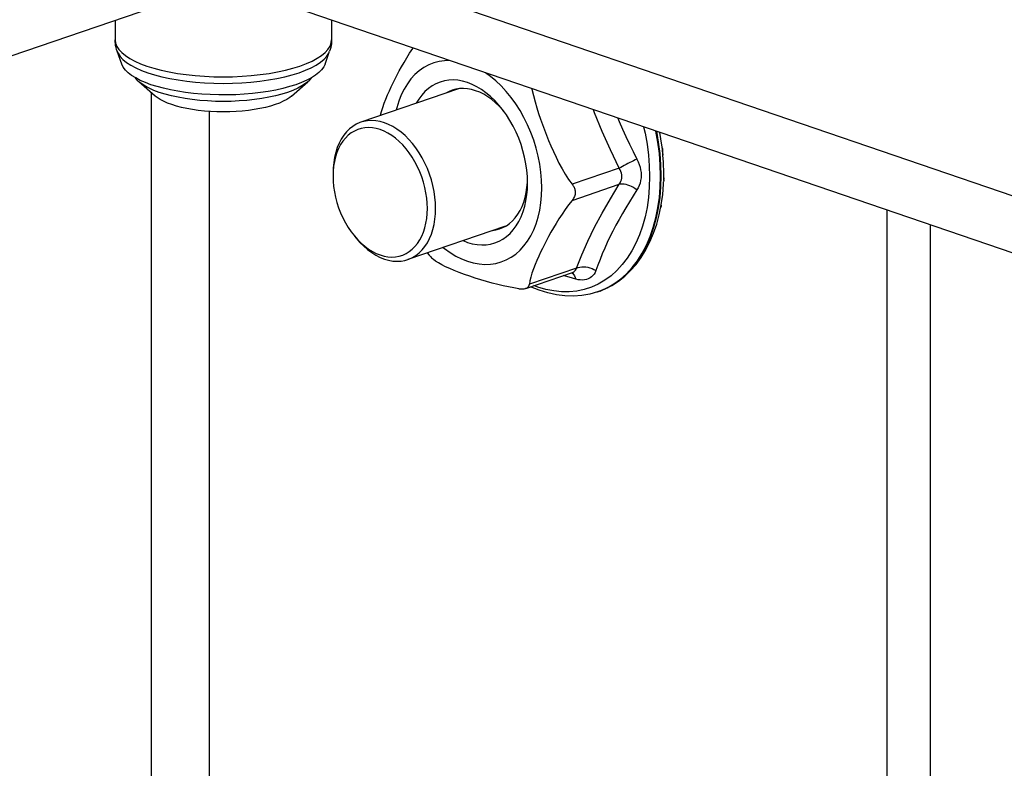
# Model space of a CAD drawing. Header units: inches. Extents: x 0 to 77.3, y 0 to 50.
# Tile 8 of 42: x 12.7 to 18.1, y 38.6 to 42.7. Entities that reach past the tile are written whole.
import ezdxf

# ---------------------------------------------------------------- set-up
doc = ezdxf.new("R2010")
doc.units = ezdxf.units.IN
doc.header["$LTSCALE"] = 4.25
doc.header["$MEASUREMENT"] = 0
doc.layers.get('0').update_dxf_attribs({"linetype": 'CONTINUOUS'})

msp = doc.modelspace()

# ---------------------------------------------------------------- linework, layer by layer
at = {"color": 7, "linetype": 'Continuous'}
for p, q in [((24.965, 39.3837), (14.2325, 43.0544)), ((6.9991, 40.534), (14.116, 42.9682)), ((13.2571, 42.6744), (13.2571, 42.5678)), ((14.4343, 42.6744), (14.4343, 42.5678)), ((13.2574, 42.5574), (13.2571, 42.5678)), ((13.2571, 42.5678), (13.2595, 42.5497)), ((14.4322, 42.5507), (14.4343, 42.5678)), ((14.4343, 42.5678), (14.4341, 42.5574)), ((13.2583, 42.547), (13.2574, 42.5574)), ((13.2598, 42.5366), (13.2583, 42.547)), ((13.2595, 42.5497), (13.2663, 42.5323)), ((13.2619, 42.5263), (13.2598, 42.5366)), ((13.2646, 42.5161), (13.2619, 42.5263)), ((13.2679, 42.5059), (13.2646, 42.5161)), ((13.2663, 42.5323), (13.2776, 42.5151)), ((13.2776, 42.5151), (13.2933, 42.4983)), ((14.3991, 42.4992), (14.4145, 42.5161)), ((14.4145, 42.5161), (14.4256, 42.5333)), ((14.4268, 42.5161), (14.4235, 42.5059)), ((14.4256, 42.5333), (14.4322, 42.5507)), ((14.4296, 42.5263), (14.4268, 42.5161)), ((14.4317, 42.5367), (14.4296, 42.5263)), ((14.4332, 42.547), (14.4317, 42.5367)), ((14.4341, 42.5574), (14.4332, 42.547)), ((14.8584, 42.4948), (14.8753, 42.5207)), ((14.8753, 42.5207), (14.877, 42.523)), ((13.2679, 42.5059), (13.2728, 42.4949)), ((13.293, 42.4356), (13.2679, 42.5059)), ((13.2728, 42.4949), (13.2839, 42.4779)), ((13.2839, 42.4779), (13.2994, 42.4612)), ((13.2933, 42.4983), (13.3132, 42.4821)), ((13.2994, 42.4612), (13.3191, 42.4452)), ((13.3132, 42.4821), (13.3369, 42.4666)), ((13.3369, 42.4666), (13.3644, 42.4519)), ((14.3281, 42.4525), (14.3557, 42.4673)), ((14.3557, 42.4673), (14.3795, 42.483)), ((14.3736, 42.4461), (14.393, 42.4622)), ((14.3795, 42.483), (14.3991, 42.4992)), ((14.393, 42.4622), (14.4082, 42.4788)), ((14.3984, 42.4356), (14.4235, 42.5059)), ((14.4082, 42.4788), (14.4192, 42.4958)), ((14.4192, 42.4958), (14.4235, 42.5059)), ((14.828, 42.4447), (14.8426, 42.4694)), ((14.8426, 42.4694), (14.8584, 42.4948)), ((13.3013, 42.4187), (13.293, 42.4356)), ((13.3129, 42.4034), (13.3013, 42.4187)), ((13.3191, 42.4452), (13.3426, 42.4299)), ((13.3426, 42.4299), (13.3697, 42.4154)), ((13.3644, 42.4519), (13.3953, 42.4382)), ((13.3697, 42.4154), (13.4003, 42.4018)), ((13.3953, 42.4382), (13.4295, 42.4255)), ((13.4295, 42.4255), (13.4673, 42.4136)), ((13.4673, 42.4136), (13.5079, 42.403)), ((14.1831, 42.4029), (14.224, 42.4136)), ((14.224, 42.4136), (14.262, 42.4255)), ((14.262, 42.4255), (14.2968, 42.4385)), ((14.2917, 42.4021), (14.3227, 42.4159)), ((14.2968, 42.4385), (14.3281, 42.4525)), ((14.3227, 42.4159), (14.3501, 42.4306)), ((14.3501, 42.4306), (14.3736, 42.4461)), ((14.391, 42.4202), (14.3798, 42.4048)), ((14.3984, 42.4356), (14.391, 42.4202)), ((14.8023, 42.3989), (14.8146, 42.4213)), ((14.8146, 42.4213), (14.828, 42.4447)), ((14.9356, 42.4168), (14.9107, 42.3993)), ((14.962, 42.4312), (14.9356, 42.4168)), ((14.9897, 42.4424), (14.962, 42.4312)), ((15.0185, 42.4502), (14.9897, 42.4424)), ((15.0482, 42.4546), (15.0185, 42.4502)), ((15.0746, 42.4554), (15.0482, 42.4546)), ((13.3282, 42.3885), (13.3129, 42.4034)), ((13.3469, 42.3741), (13.3282, 42.3885)), ((13.3689, 42.3604), (13.3469, 42.3741)), ((13.3694, 42.3577), (13.3668, 42.3617)), ((13.394, 42.3474), (13.3689, 42.3604)), ((13.3824, 42.3436), (13.3694, 42.3577)), ((13.4003, 42.4018), (13.4341, 42.3892)), ((13.4341, 42.3892), (13.4715, 42.3775)), ((13.4715, 42.3775), (13.5117, 42.367)), ((13.5079, 42.403), (13.5511, 42.3935)), ((13.5117, 42.367), (13.5544, 42.3577)), ((13.5511, 42.3935), (13.5965, 42.3854)), ((13.5544, 42.3577), (13.5993, 42.3496)), ((13.5965, 42.3854), (13.6438, 42.3787)), ((13.6438, 42.3787), (13.6926, 42.3734)), ((13.6926, 42.3734), (13.7426, 42.3696)), ((13.7426, 42.3696), (13.7935, 42.3673)), ((13.7935, 42.3673), (13.8448, 42.3665)), ((13.8448, 42.3665), (13.8961, 42.3672)), ((13.8961, 42.3672), (13.947, 42.3695)), ((13.947, 42.3695), (13.9971, 42.3733)), ((13.9971, 42.3733), (14.0463, 42.3786)), ((14.0463, 42.3786), (14.0939, 42.3853)), ((14.0912, 42.3495), (14.1364, 42.3575)), ((14.0939, 42.3853), (14.1396, 42.3934)), ((14.1364, 42.3575), (14.1794, 42.3669)), ((14.1396, 42.3934), (14.1831, 42.4029)), ((14.1794, 42.3669), (14.2198, 42.3775)), ((14.2198, 42.3775), (14.2573, 42.3892)), ((14.2573, 42.3892), (14.2917, 42.4021)), ((14.3244, 42.3615), (14.2992, 42.3482)), ((14.3221, 42.3578), (14.3092, 42.3438)), ((14.3245, 42.3615), (14.3221, 42.3578)), ((14.3464, 42.3754), (14.3244, 42.3615)), ((14.3649, 42.3899), (14.3464, 42.3754)), ((14.3798, 42.4048), (14.3649, 42.3899)), ((14.769, 42.3348), (14.7798, 42.3562)), ((14.7798, 42.3562), (14.7908, 42.3774)), ((14.7908, 42.3774), (14.8023, 42.3989)), ((14.8658, 42.355), (14.8462, 42.3286)), ((14.8874, 42.3786), (14.8658, 42.355)), ((14.9107, 42.3993), (14.8874, 42.3786)), ((15.298, 42.3692), (15.2716, 42.388)), ((15.3277, 42.3444), (15.298, 42.3692)), ((13.3864, 42.34), (13.3824, 42.3436)), ((13.4753, 42.2622), (13.3864, 42.34)), ((13.3989, 42.33), (13.3864, 42.34)), ((13.4216, 42.3353), (13.394, 42.3474)), ((13.4187, 42.317), (13.3989, 42.33)), ((13.4418, 42.3046), (13.4187, 42.317)), ((13.452, 42.3241), (13.4216, 42.3353)), ((13.468, 42.293), (13.4418, 42.3046)), ((13.4849, 42.3137), (13.452, 42.3241)), ((13.5202, 42.3042), (13.4849, 42.3137)), ((13.5582, 42.2956), (13.5202, 42.3042)), ((13.5993, 42.3496), (13.646, 42.343)), ((13.646, 42.343), (13.6943, 42.3378)), ((13.6943, 42.3378), (13.7438, 42.334)), ((13.7438, 42.334), (13.7941, 42.3317)), ((13.7941, 42.3317), (13.8448, 42.3309)), ((13.8448, 42.3309), (13.8955, 42.3317)), ((13.8955, 42.3317), (13.9459, 42.3339)), ((13.9459, 42.3339), (13.9955, 42.3376)), ((13.9955, 42.3376), (14.044, 42.3428)), ((14.044, 42.3428), (14.0912, 42.3495)), ((14.1689, 42.3037), (14.1302, 42.295)), ((14.2055, 42.3134), (14.1689, 42.3037)), ((14.2395, 42.3241), (14.2055, 42.3134)), ((14.2162, 42.2622), (14.3051, 42.34)), ((14.2497, 42.3047), (14.2235, 42.293)), ((14.2708, 42.3357), (14.2395, 42.3241)), ((14.2729, 42.3171), (14.2497, 42.3047)), ((14.2992, 42.3482), (14.2708, 42.3357)), ((14.2927, 42.3302), (14.2729, 42.3171)), ((14.3051, 42.34), (14.2927, 42.3302)), ((14.3092, 42.3438), (14.3051, 42.34)), ((15.1246, 42.3016), (14.5932, 42.1199)), ((14.7481, 42.2909), (14.7585, 42.3131)), ((14.7585, 42.3131), (14.769, 42.3348)), ((14.8286, 42.2996), (14.8131, 42.2681)), ((14.8462, 42.3286), (14.8286, 42.2996)), ((14.9602, 42.3035), (14.9414, 42.2867)), ((14.9803, 42.3178), (14.9602, 42.3035)), ((15.0015, 42.3295), (14.9803, 42.3178)), ((15.0239, 42.3386), (15.0015, 42.3295)), ((15.0472, 42.345), (15.0239, 42.3386)), ((15.0713, 42.3487), (15.0472, 42.345)), ((15.096, 42.3496), (15.0713, 42.3487)), ((15.1095, 42.2993), (15.0891, 42.2937)), ((15.1212, 42.3477), (15.096, 42.3496)), ((15.1303, 42.3025), (15.1095, 42.2993)), ((15.1467, 42.3431), (15.1212, 42.3477)), ((15.1516, 42.3032), (15.1303, 42.3025)), ((15.1724, 42.3357), (15.1467, 42.3431)), ((15.1734, 42.3016), (15.1516, 42.3032)), ((15.1981, 42.3257), (15.1724, 42.3357)), ((15.1954, 42.2976), (15.1734, 42.3016)), ((15.2236, 42.313), (15.1981, 42.3257)), ((15.2488, 42.2978), (15.2236, 42.313)), ((15.3565, 42.3169), (15.3277, 42.3444)), ((15.3842, 42.2868), (15.3565, 42.3169)), ((15.5232, 42.302), (15.5237, 42.2991)), ((15.5237, 42.2991), (15.5316, 42.2647)), ((13.4542, 34.2427), (13.4542, 42.2806)), ((13.497, 42.2822), (13.468, 42.293)), ((13.4854, 42.2542), (13.4753, 42.2622)), ((13.5014, 42.2436), (13.4854, 42.2542)), ((13.5286, 42.2722), (13.497, 42.2822)), ((13.5627, 42.2633), (13.5286, 42.2722)), ((13.5983, 42.2881), (13.5582, 42.2956)), ((13.5989, 42.2554), (13.5627, 42.2633)), ((13.6404, 42.2817), (13.5983, 42.2881)), ((13.637, 42.2486), (13.5989, 42.2554)), ((13.6768, 42.243), (13.637, 42.2486)), ((13.684, 42.2765), (13.6404, 42.2817)), ((13.7288, 42.2725), (13.684, 42.2765)), ((13.7745, 42.2699), (13.7288, 42.2725)), ((13.8206, 42.2685), (13.7745, 42.2699)), ((13.8669, 42.2684), (13.8206, 42.2685)), ((13.9129, 42.2697), (13.8669, 42.2684)), ((13.9585, 42.2722), (13.9129, 42.2697)), ((14.0034, 42.2761), (13.9585, 42.2722)), ((14.0471, 42.2812), (14.0034, 42.2761)), ((14.0541, 42.2485), (14.0143, 42.2429)), ((14.0895, 42.2875), (14.0471, 42.2812)), ((14.0923, 42.2553), (14.0541, 42.2485)), ((14.1302, 42.295), (14.0895, 42.2875)), ((14.1286, 42.2632), (14.0923, 42.2553)), ((14.1627, 42.2722), (14.1286, 42.2632)), ((14.1944, 42.2822), (14.1627, 42.2722)), ((14.2062, 42.2543), (14.1902, 42.2437)), ((14.2235, 42.293), (14.1944, 42.2822)), ((14.2161, 42.2622), (14.2062, 42.2543)), ((14.7196, 42.2227), (14.7285, 42.2455)), ((14.7285, 42.2455), (14.7381, 42.2684)), ((14.7381, 42.2684), (14.7481, 42.2909)), ((14.8131, 42.2681), (14.7998, 42.2344)), ((14.9081, 42.2459), (14.8942, 42.2228)), ((14.924, 42.2675), (14.9081, 42.2459)), ((14.9414, 42.2867), (14.924, 42.2675)), ((15.0701, 42.2859), (15.0561, 42.2782)), ((15.0891, 42.2937), (15.0701, 42.2859)), ((15.2175, 42.2913), (15.1954, 42.2976)), ((15.2396, 42.2826), (15.2175, 42.2913)), ((15.2616, 42.2717), (15.2396, 42.2826)), ((15.2735, 42.2801), (15.2488, 42.2978)), ((15.2834, 42.2586), (15.2616, 42.2717)), ((15.2977, 42.2601), (15.2735, 42.2801)), ((15.3047, 42.2433), (15.2834, 42.2586)), ((15.321, 42.2378), (15.2977, 42.2601)), ((15.4106, 42.2544), (15.3842, 42.2868)), ((15.4355, 42.2198), (15.4106, 42.2544)), ((15.5316, 42.2647), (15.5406, 42.2308)), ((13.5201, 42.2336), (13.5014, 42.2436)), ((13.541, 42.2243), (13.5201, 42.2336)), ((13.5645, 42.2155), (13.541, 42.2243)), ((13.59, 42.2075), (13.5645, 42.2155)), ((13.6174, 42.2004), (13.59, 42.2075)), ((13.6466, 42.194), (13.6174, 42.2004)), ((13.6773, 42.1885), (13.6466, 42.194)), ((13.7178, 42.2385), (13.6768, 42.243)), ((13.7598, 42.2353), (13.7178, 42.2385)), ((13.8025, 42.2334), (13.7598, 42.2353)), ((13.8455, 42.2328), (13.8025, 42.2334)), ((13.8885, 42.2334), (13.8455, 42.2328)), ((13.9312, 42.2353), (13.8885, 42.2334)), ((13.9732, 42.2385), (13.9312, 42.2353)), ((14.0143, 42.2429), (13.9732, 42.2385)), ((14.0445, 42.1939), (14.0137, 42.1884)), ((14.0738, 42.2003), (14.0445, 42.1939)), ((14.1013, 42.2075), (14.0738, 42.2003)), ((14.1269, 42.2155), (14.1013, 42.2075)), ((14.1504, 42.2243), (14.1269, 42.2155)), ((14.1715, 42.2337), (14.1504, 42.2243)), ((14.1902, 42.2437), (14.1715, 42.2337)), ((14.7055, 42.1788), (14.7119, 42.2004)), ((14.7119, 42.2004), (14.7196, 42.2227)), ((14.7888, 42.1986), (14.7859, 42.1857)), ((14.7998, 42.2344), (14.7888, 42.1986)), ((15.3255, 42.2261), (15.3047, 42.2433)), ((15.3435, 42.2135), (15.321, 42.2378)), ((15.3456, 42.2069), (15.3255, 42.2261)), ((15.363, 42.1897), (15.3435, 42.2135)), ((15.365, 42.1859), (15.3456, 42.2069)), ((15.4588, 42.1832), (15.4355, 42.2198)), ((15.5406, 42.2308), (15.5503, 42.1978)), ((15.5503, 42.1978), (15.5601, 42.1666)), ((13.7094, 42.1839), (13.6773, 42.1885)), ((13.7425, 42.1804), (13.7094, 42.1839)), ((13.7764, 42.1778), (13.7425, 42.1804)), ((13.7692, 42.1783), (13.7692, 34.0334)), ((13.8108, 42.1762), (13.7764, 42.1778)), ((13.8455, 42.1757), (13.8108, 42.1762)), ((13.8802, 42.1762), (13.8455, 42.1757)), ((13.9146, 42.1778), (13.8802, 42.1762)), ((13.9485, 42.1803), (13.9146, 42.1778)), ((13.9816, 42.1839), (13.9485, 42.1803)), ((14.0137, 42.1884), (13.9816, 42.1839)), ((14.7005, 42.1566), (14.7009, 42.1586)), ((14.7009, 42.1586), (14.7055, 42.1788)), ((15.385, 42.1593), (15.363, 42.1897)), ((15.3713, 42.1782), (15.365, 42.1859)), ((15.4039, 42.1297), (15.385, 42.1593)), ((15.4803, 42.1448), (15.4588, 42.1832)), ((15.5, 42.105), (15.4803, 42.1448)), ((15.5601, 42.1666), (15.5702, 42.1367)), ((15.8646, 42.1715), (15.8591, 42.1871)), ((15.9054, 42.0696), (15.8646, 42.1715)), ((15.9899, 42.1424), (15.9972, 42.1245)), ((14.5492, 42.0975), (14.5316, 42.0836)), ((14.568, 42.1089), (14.5492, 42.0975)), ((14.5878, 42.1179), (14.568, 42.1089)), ((14.5951, 42.0862), (14.5761, 42.0803)), ((14.5932, 42.1199), (14.5878, 42.1179)), ((14.6086, 42.1243), (14.5932, 42.1199)), ((14.6149, 42.0897), (14.5951, 42.0862)), ((14.6301, 42.1282), (14.6086, 42.1243)), ((14.6353, 42.0908), (14.6149, 42.0897)), ((14.6523, 42.1294), (14.6301, 42.1282)), ((14.6561, 42.0895), (14.6353, 42.0908)), ((14.6749, 42.128), (14.6523, 42.1294)), ((14.6772, 42.0858), (14.6561, 42.0895)), ((14.6978, 42.1239), (14.6749, 42.128)), ((14.6984, 42.0797), (14.6772, 42.0858)), ((14.7209, 42.1173), (14.6978, 42.1239)), ((14.744, 42.1081), (14.7209, 42.1173)), ((14.767, 42.0965), (14.744, 42.1081)), ((14.7896, 42.0824), (14.767, 42.0965)), ((15.4214, 42.0986), (15.4039, 42.1297)), ((15.4373, 42.0664), (15.4214, 42.0986)), ((15.5176, 42.0639), (15.5, 42.105)), ((15.5702, 42.1367), (15.5804, 42.1078)), ((15.5804, 42.1078), (15.591, 42.0792)), ((15.9972, 42.1245), (16.0153, 42.0829)), ((16.1309, 42.0942), (16.1387, 42.06)), ((14.5004, 42.049), (14.487, 42.0285)), ((14.5094, 42.0338), (14.4957, 42.0169)), ((14.5153, 42.0674), (14.5004, 42.049)), ((14.5244, 42.0487), (14.5094, 42.0338)), ((14.5316, 42.0836), (14.5153, 42.0674)), ((14.5405, 42.0615), (14.5244, 42.0487)), ((14.5578, 42.072), (14.5405, 42.0615)), ((14.5761, 42.0803), (14.5578, 42.072)), ((14.7197, 42.0713), (14.6984, 42.0797)), ((14.7408, 42.0605), (14.7197, 42.0713)), ((14.7616, 42.0476), (14.7408, 42.0605)), ((14.7819, 42.0326), (14.7616, 42.0476)), ((14.8017, 42.0155), (14.7819, 42.0326)), ((14.8117, 42.066), (14.7896, 42.0824)), ((14.8333, 42.0475), (14.8117, 42.066)), ((14.854, 42.0268), (14.8333, 42.0475)), ((15.4516, 42.0331), (15.4373, 42.0664)), ((15.4642, 41.9991), (15.4516, 42.0331)), ((15.5331, 42.0218), (15.5176, 42.0639)), ((15.591, 42.0792), (15.6021, 42.0504)), ((15.6021, 42.0504), (15.6139, 42.0212)), ((15.95, 41.9691), (15.9054, 42.0696)), ((16.0153, 42.0829), (16.0341, 42.0416)), ((16.0341, 42.0416), (16.0537, 42.0006)), ((16.1387, 42.06), (16.1495, 42.0005)), ((16.2088, 42.0112), (16.198, 42.0712)), ((16.2001, 42.0705), (16.2107, 42.0119)), ((16.2253, 42.0293), (16.2187, 42.0641)), ((14.4651, 41.9819), (14.4568, 41.9561)), ((14.4725, 41.9775), (14.4632, 41.9552)), ((14.4752, 42.0061), (14.4651, 41.9819)), ((14.4833, 41.9981), (14.4725, 41.9775)), ((14.487, 42.0285), (14.4752, 42.0061)), ((14.4957, 42.0169), (14.4833, 41.9981)), ((14.8208, 41.9965), (14.8017, 42.0155)), ((14.839, 41.9758), (14.8208, 41.9965)), ((14.8739, 42.0043), (14.854, 42.0268)), ((14.8927, 41.98), (14.8739, 42.0043)), ((14.9103, 41.9541), (14.8927, 41.98)), ((15.4749, 41.9644), (15.4642, 41.9991)), ((15.5464, 41.979), (15.5331, 42.0218)), ((15.5574, 41.9357), (15.5464, 41.979)), ((15.6139, 42.0212), (15.6265, 41.991)), ((15.6265, 41.991), (15.6401, 41.9603)), ((16.0537, 42.0006), (16.0738, 41.9599)), ((16.1495, 42.0005), (16.1572, 41.941)), ((16.2168, 41.9494), (16.2088, 42.0112)), ((16.2107, 42.0119), (16.2187, 41.9501)), ((16.2316, 41.985), (16.2253, 42.0293)), ((16.2316, 41.985), (16.2316, 41.9848)), ((16.2322, 41.9797), (16.2316, 41.9848)), ((16.232, 41.9812), (16.2326, 41.9747)), ((16.2327, 41.9749), (16.2322, 41.9797)), ((14.4503, 41.929), (14.4456, 41.9008)), ((14.4556, 41.9315), (14.4496, 41.9066)), ((14.4568, 41.9561), (14.4503, 41.929)), ((14.4632, 41.9552), (14.4556, 41.9315)), ((14.8563, 41.9535), (14.839, 41.9758)), ((14.8725, 41.9296), (14.8563, 41.9535)), ((14.8875, 41.9045), (14.8725, 41.9296)), ((14.9266, 41.9267), (14.9103, 41.9541)), ((14.9415, 41.8981), (14.9266, 41.9267)), ((15.4838, 41.9293), (15.4749, 41.9644)), ((15.4908, 41.894), (15.4838, 41.9293)), ((15.566, 41.8922), (15.5574, 41.9357)), ((15.6401, 41.9603), (15.6547, 41.9291)), ((15.6547, 41.9291), (15.6704, 41.8979)), ((15.9985, 41.8698), (15.95, 41.9691)), ((16.0738, 41.9599), (16.0947, 41.9194)), ((16.1572, 41.941), (16.1618, 41.8821)), ((16.2217, 41.8881), (16.2168, 41.9494)), ((16.2187, 41.9501), (16.2235, 41.8887)), ((16.2326, 41.9747), (16.2329, 41.9716)), ((16.2331, 41.9704), (16.2327, 41.9749)), ((16.2329, 41.9716), (16.2332, 41.9688)), ((16.2335, 41.967), (16.2331, 41.9704)), ((16.2332, 41.9688), (16.2343, 41.9596)), ((16.2335, 41.9663), (16.2335, 41.967)), ((16.234, 41.9634), (16.2335, 41.967)), ((16.2351, 41.9532), (16.234, 41.9634)), ((16.2357, 41.9472), (16.2349, 41.9554)), ((16.2362, 41.9418), (16.2357, 41.9478)), ((16.2357, 41.9472), (16.2362, 41.9417)), ((16.2362, 41.9417), (16.2362, 41.9414)), ((16.239, 41.9032), (16.2362, 41.9414)), ((14.4429, 41.8717), (14.4419, 41.842)), ((14.4453, 41.8806), (14.4428, 41.854)), ((14.4456, 41.9008), (14.4429, 41.8717)), ((14.4496, 41.9066), (14.4453, 41.8806)), ((14.9012, 41.8782), (14.8875, 41.9045)), ((14.9135, 41.8509), (14.9012, 41.8782)), ((14.9549, 41.8685), (14.9415, 41.8981)), ((15.4959, 41.8588), (15.4908, 41.894)), ((15.5722, 41.8487), (15.566, 41.8922)), ((15.6704, 41.8979), (15.687, 41.8671)), ((15.9985, 41.8698), (15.7425, 41.7823)), ((16.0067, 41.8745), (15.9985, 41.8698)), ((16.0035, 41.8612), (15.9985, 41.8698)), ((16.0156, 41.8794), (16.0067, 41.8745)), ((16.0252, 41.8846), (16.0156, 41.8794)), ((16.0351, 41.8898), (16.0252, 41.8846)), ((16.0452, 41.8951), (16.0351, 41.8898)), ((16.0554, 41.9003), (16.0452, 41.8951)), ((16.0655, 41.9053), (16.0554, 41.9003)), ((16.0755, 41.9102), (16.0655, 41.9053)), ((16.0853, 41.9149), (16.0755, 41.9102)), ((16.0947, 41.9194), (16.0853, 41.9149)), ((16.0947, 41.9194), (16.1015, 41.9051)), ((16.1015, 41.9051), (16.1071, 41.8905)), ((16.1071, 41.8905), (16.1115, 41.8757)), ((16.1115, 41.8757), (16.1147, 41.8608)), ((16.1618, 41.8821), (16.1634, 41.8239)), ((16.2233, 41.8275), (16.2217, 41.8881)), ((16.2235, 41.8887), (16.2252, 41.8282)), ((16.2407, 41.841), (16.239, 41.9032)), ((14.4428, 41.854), (14.4419, 41.8266)), ((14.4419, 41.8266), (14.4428, 41.7986)), ((14.9244, 41.8229), (14.9135, 41.8509)), ((14.9336, 41.7943), (14.9244, 41.8229)), ((14.9667, 41.838), (14.9549, 41.8685)), ((14.9768, 41.8069), (14.9667, 41.838)), ((15.4989, 41.824), (15.4959, 41.8588)), ((15.4999, 41.7894), (15.4989, 41.824)), ((15.5759, 41.8057), (15.5722, 41.8487)), ((15.687, 41.8671), (15.7046, 41.8372)), ((15.7046, 41.8372), (15.7231, 41.809)), ((16.0074, 41.8523), (16.0035, 41.8612)), ((16.0101, 41.8433), (16.0074, 41.8523)), ((16.0118, 41.8342), (16.0101, 41.8433)), ((16.0124, 41.8251), (16.0118, 41.8342)), ((16.0118, 41.816), (16.0124, 41.8251)), ((16.1147, 41.8608), (16.1166, 41.846)), ((16.1166, 41.8168), (16.1147, 41.8027)), ((16.1166, 41.846), (16.1172, 41.8313)), ((16.1172, 41.8313), (16.1166, 41.8168)), ((16.1634, 41.8239), (16.1618, 41.7668)), ((16.2217, 41.7681), (16.2233, 41.8275)), ((16.2252, 41.8282), (16.2235, 41.7687)), ((16.2401, 41.8091), (16.2405, 41.8216)), ((16.2404, 41.8181), (16.2402, 41.8119)), ((16.2405, 41.8221), (16.2407, 41.841)), ((16.2405, 41.8215), (16.2405, 41.8221)), ((14.4428, 41.7986), (14.4453, 41.7702)), ((14.4453, 41.7702), (14.4496, 41.7413)), ((14.9413, 41.7654), (14.9336, 41.7943)), ((14.9472, 41.7364), (14.9413, 41.7654)), ((14.9851, 41.7754), (14.9768, 41.8069)), ((14.9916, 41.7439), (14.9851, 41.7754)), ((15.4924, 41.7372), (15.4966, 41.7643)), ((15.4966, 41.7643), (15.4991, 41.792)), ((15.499, 41.7567), (15.4999, 41.7894)), ((15.4991, 41.792), (15.4994, 41.8046)), ((15.5772, 41.763), (15.5759, 41.8057)), ((15.5759, 41.7212), (15.5772, 41.763)), ((15.7231, 41.809), (15.7425, 41.7823)), ((15.7425, 41.6951), (15.9985, 41.7826)), ((15.7425, 41.7823), (15.7453, 41.7784)), ((15.7453, 41.7784), (15.748, 41.7744)), ((15.748, 41.7744), (15.7505, 41.7702)), ((15.7505, 41.7702), (15.7527, 41.7658)), ((15.7527, 41.7658), (15.7546, 41.7613)), ((15.95, 41.7033), (15.9985, 41.7826)), ((15.9985, 41.7826), (16.0035, 41.7904)), ((16.0067, 41.7838), (15.9985, 41.7826)), ((16.0035, 41.7904), (16.0074, 41.7986)), ((16.0156, 41.7839), (16.0067, 41.7838)), ((16.0074, 41.7986), (16.0102, 41.8072)), ((16.0102, 41.8072), (16.0118, 41.816)), ((16.0252, 41.7829), (16.0156, 41.7839)), ((16.0351, 41.781), (16.0252, 41.7829)), ((16.0452, 41.7781), (16.0351, 41.781)), ((16.0554, 41.7743), (16.0452, 41.7781)), ((16.0655, 41.7698), (16.0554, 41.7743)), ((16.0755, 41.7645), (16.0655, 41.7698)), ((16.0853, 41.7584), (16.0755, 41.7645)), ((16.1015, 41.7634), (16.0947, 41.7517)), ((16.1072, 41.7759), (16.1015, 41.7634)), ((16.1115, 41.789), (16.1072, 41.7759)), ((16.1147, 41.8027), (16.1115, 41.789)), ((16.1618, 41.7668), (16.1572, 41.711)), ((16.2168, 41.7101), (16.2217, 41.7681)), ((16.2235, 41.7687), (16.2187, 41.7107)), ((16.2345, 41.7262), (16.2391, 41.783)), ((16.2391, 41.783), (16.2396, 41.793)), ((16.2396, 41.793), (16.2397, 41.7951)), ((16.24, 41.8033), (16.2397, 41.7949)), ((16.2401, 41.8091), (16.2399, 41.8007)), ((16.24, 41.8033), (16.2402, 41.8113)), ((16.2401, 41.8067), (16.2401, 41.8073)), ((14.4496, 41.7413), (14.4556, 41.7123)), ((14.4556, 41.7123), (14.4632, 41.6834)), ((14.9515, 41.7075), (14.9472, 41.7364)), ((14.9962, 41.7125), (14.9916, 41.7439)), ((14.999, 41.6815), (14.9962, 41.7125)), ((15.479, 41.6858), (15.4866, 41.711)), ((15.4866, 41.711), (15.4924, 41.7372)), ((15.4912, 41.6932), (15.4961, 41.7247)), ((15.4961, 41.7247), (15.499, 41.7567)), ((15.5722, 41.6807), (15.5759, 41.7212)), ((15.7521, 41.7099), (15.7493, 41.7047)), ((15.7546, 41.7154), (15.7521, 41.7099)), ((15.7546, 41.7613), (15.7562, 41.7567)), ((15.7565, 41.7211), (15.7546, 41.7154)), ((15.7562, 41.7567), (15.7575, 41.752)), ((15.7579, 41.7269), (15.7565, 41.7211)), ((15.7575, 41.752), (15.7583, 41.7473)), ((15.7587, 41.7326), (15.7579, 41.7269)), ((15.7583, 41.7473), (15.7589, 41.7428)), ((15.759, 41.7383), (15.7587, 41.7326)), ((15.7589, 41.7428), (15.759, 41.7383)), ((16.0739, 41.7193), (16.0538, 41.6872)), ((16.0947, 41.7517), (16.0739, 41.7193)), ((16.0947, 41.7517), (16.0853, 41.7584)), ((16.1572, 41.711), (16.1495, 41.6569)), ((16.2088, 41.6537), (16.2168, 41.7101)), ((16.2187, 41.7107), (16.2107, 41.6544)), ((16.2267, 41.6708), (16.2345, 41.7262)), ((14.4632, 41.6834), (14.4725, 41.6548)), ((14.9541, 41.6791), (14.9515, 41.7075)), ((14.9549, 41.6511), (14.9541, 41.6791)), ((14.9999, 41.6511), (14.999, 41.6815)), ((15.4589, 41.6398), (15.4698, 41.662)), ((15.4698, 41.662), (15.479, 41.6858)), ((15.4757, 41.6336), (15.4844, 41.6628)), ((15.4844, 41.6628), (15.4912, 41.6932)), ((15.566, 41.6415), (15.5722, 41.6807)), ((15.7232, 41.6704), (15.7047, 41.6455)), ((15.7425, 41.6951), (15.7232, 41.6704)), ((15.746, 41.6997), (15.7425, 41.6951)), ((15.7493, 41.7047), (15.746, 41.6997)), ((15.9054, 41.6253), (15.95, 41.7033)), ((16.0538, 41.6872), (16.0343, 41.6551)), ((16.1495, 41.6569), (16.1387, 41.6047)), ((16.2159, 41.6172), (16.2267, 41.6708)), ((16.2245, 41.6583), (16.2241, 41.6561)), ((16.2255, 41.6637), (16.2245, 41.6583)), ((16.226, 41.6669), (16.2255, 41.6637)), ((16.2263, 41.6688), (16.226, 41.6669)), ((14.4725, 41.6548), (14.4833, 41.6268)), ((14.4833, 41.6268), (14.4956, 41.5995)), ((14.9515, 41.597), (14.9541, 41.6237)), ((14.9541, 41.6237), (14.9549, 41.6511)), ((14.9962, 41.5923), (14.999, 41.6214)), ((14.999, 41.6214), (14.9999, 41.6511)), ((15.4329, 41.6007), (15.4466, 41.6193)), ((15.4466, 41.6193), (15.4589, 41.6398)), ((15.4524, 41.5802), (15.465, 41.606)), ((15.465, 41.606), (15.4757, 41.6336)), ((15.5464, 41.568), (15.5574, 41.6038)), ((15.5574, 41.6038), (15.566, 41.6415)), ((15.6872, 41.6201), (15.6706, 41.5947)), ((15.7047, 41.6455), (15.6872, 41.6201)), ((15.8646, 41.5486), (15.9054, 41.6253)), ((16.0154, 41.6232), (15.9974, 41.5914)), ((16.0343, 41.6551), (16.0154, 41.6232)), ((16.1387, 41.6047), (16.125, 41.5546)), ((16.1977, 41.5994), (16.2088, 41.6537)), ((16.2107, 41.6544), (16.1995, 41.6)), ((16.202, 41.5656), (16.2159, 41.6172)), ((17.4557, 32.7068), (17.4557, 41.6411)), ((14.4956, 41.5995), (14.5093, 41.5732)), ((14.5093, 41.5732), (14.5243, 41.5481)), ((15.3801, 41.555), (14.8486, 41.3732)), ((14.9413, 41.5462), (14.9472, 41.5711)), ((14.9472, 41.5711), (14.9515, 41.597)), ((14.9851, 41.5369), (14.9916, 41.5641)), ((14.9916, 41.5641), (14.9962, 41.5923)), ((15.366, 41.5473), (15.3844, 41.5574)), ((15.3844, 41.5574), (15.4017, 41.5697)), ((15.4017, 41.5697), (15.4179, 41.5842)), ((15.4179, 41.5842), (15.4329, 41.6007)), ((15.4222, 41.5349), (15.4381, 41.5564)), ((15.4381, 41.5564), (15.4524, 41.5802)), ((15.5331, 41.5343), (15.5464, 41.568)), ((15.655, 41.5696), (15.6404, 41.5451)), ((15.6706, 41.5947), (15.655, 41.5696)), ((15.8278, 41.4732), (15.8646, 41.5486)), ((15.9801, 41.5597), (15.9637, 41.5283)), ((15.9974, 41.5914), (15.9801, 41.5597)), ((16.125, 41.5546), (16.1084, 41.507)), ((16.1834, 41.5473), (16.1977, 41.5994)), ((16.1851, 41.5163), (16.202, 41.5656)), ((16.1995, 41.6), (16.1853, 41.5479)), ((14.5243, 41.5481), (14.5405, 41.5242)), ((14.5405, 41.5242), (14.5494, 41.5124)), ((14.5494, 41.5124), (14.5578, 41.5019)), ((14.5578, 41.5019), (14.576, 41.4812)), ((14.5588, 41.5003), (14.568, 41.4888)), ((14.9135, 41.4796), (14.9244, 41.5002)), ((14.9244, 41.5002), (14.9336, 41.5225)), ((14.9336, 41.5225), (14.9413, 41.5462)), ((14.9667, 41.487), (14.9768, 41.5112)), ((14.9768, 41.5112), (14.9851, 41.5369)), ((15.3116, 41.5316), (15.3267, 41.5339)), ((15.3267, 41.5339), (15.3471, 41.5395)), ((15.3471, 41.5395), (15.366, 41.5473)), ((15.3659, 41.4846), (15.386, 41.4989)), ((15.386, 41.4989), (15.4048, 41.5157)), ((15.4048, 41.5157), (15.4222, 41.5349)), ((15.5, 41.4738), (15.5176, 41.5028)), ((15.5176, 41.5028), (15.5331, 41.5343)), ((15.6141, 41.4983), (15.6023, 41.4762)), ((15.6268, 41.5213), (15.6141, 41.4983)), ((15.6404, 41.5451), (15.6268, 41.5213)), ((15.948, 41.497), (15.9333, 41.4658)), ((15.9637, 41.5283), (15.948, 41.497)), ((16.1084, 41.507), (16.089, 41.4621)), ((16.1459, 41.451), (16.1661, 41.4978)), ((16.168, 41.4984), (16.1478, 41.4516)), ((16.1654, 41.4696), (16.1851, 41.5163)), ((16.1661, 41.4978), (16.1834, 41.5473)), ((16.1853, 41.5479), (16.168, 41.4984)), ((14.568, 41.4888), (14.5878, 41.4662)), ((14.576, 41.4812), (14.5951, 41.4622)), ((14.5878, 41.4662), (14.6086, 41.4456)), ((14.5951, 41.4622), (14.6149, 41.4451)), ((14.6086, 41.4456), (14.6301, 41.4271)), ((14.6149, 41.4451), (14.6353, 41.4301)), ((14.8725, 41.429), (14.8875, 41.4439)), ((14.8875, 41.4439), (14.9012, 41.4608)), ((14.9012, 41.4608), (14.9135, 41.4796)), ((14.9266, 41.4257), (14.9415, 41.4441)), ((14.9415, 41.4441), (14.9549, 41.4645)), ((14.9549, 41.4645), (14.9667, 41.487)), ((15.1496, 41.4762), (15.1738, 41.4667)), ((15.1738, 41.4667), (15.1994, 41.4593)), ((15.1994, 41.4593), (15.225, 41.4547)), ((15.225, 41.4547), (15.2502, 41.4528)), ((15.2502, 41.4528), (15.2749, 41.4537)), ((15.2749, 41.4537), (15.299, 41.4574)), ((15.299, 41.4574), (15.3223, 41.4638)), ((15.3223, 41.4638), (15.3446, 41.4729)), ((15.3446, 41.4729), (15.3659, 41.4846)), ((15.4588, 41.4238), (15.4803, 41.4474)), ((15.4803, 41.4474), (15.5, 41.4738)), ((15.5912, 41.4547), (15.5806, 41.4336)), ((15.6023, 41.4762), (15.5912, 41.4547)), ((15.7949, 41.3992), (15.8278, 41.4732)), ((15.9333, 41.4658), (15.9193, 41.4349)), ((16.089, 41.4621), (16.0668, 41.42)), ((16.1228, 41.4073), (16.1459, 41.451)), ((16.1478, 41.4516), (16.1247, 41.4079)), ((16.1428, 41.4257), (16.1654, 41.4696)), ((14.6301, 41.4271), (14.6522, 41.4107)), ((14.6353, 41.4301), (14.6561, 41.4172)), ((14.6522, 41.4107), (14.6749, 41.3966)), ((14.6561, 41.4172), (14.6772, 41.4064)), ((14.6749, 41.3966), (14.6978, 41.385)), ((14.6772, 41.4064), (14.6984, 41.398)), ((14.6984, 41.398), (14.7196, 41.3919)), ((14.7196, 41.3919), (14.7407, 41.3882)), ((14.7407, 41.3882), (14.7615, 41.3869)), ((14.7615, 41.3869), (14.7819, 41.388)), ((14.7819, 41.388), (14.8017, 41.3915)), ((14.8017, 41.3915), (14.8208, 41.3974)), ((14.8208, 41.3974), (14.839, 41.4057)), ((14.839, 41.4057), (14.8563, 41.4162)), ((14.8563, 41.4162), (14.8725, 41.429)), ((14.8738, 41.3842), (14.8926, 41.3956)), ((14.8926, 41.3956), (14.9102, 41.4095)), ((14.9102, 41.4095), (14.9266, 41.4257)), ((14.9538, 41.4092), (14.9644, 41.3973)), ((14.9645, 41.3973), (14.9678, 41.3936)), ((14.9678, 41.3936), (14.9731, 41.388)), ((14.9731, 41.388), (14.9781, 41.3828)), ((15.0412, 41.4391), (15.0482, 41.4332)), ((15.0482, 41.4332), (15.0788, 41.4113)), ((15.0788, 41.4113), (15.1099, 41.3925)), ((15.1099, 41.3925), (15.1414, 41.3767)), ((15.4106, 41.3855), (15.4355, 41.4031)), ((15.4355, 41.4031), (15.4588, 41.4238)), ((15.5602, 41.3909), (15.5503, 41.3687)), ((15.5704, 41.4125), (15.5602, 41.3909)), ((15.5806, 41.4336), (15.5704, 41.4125)), ((15.7658, 41.3265), (15.7949, 41.3992)), ((15.9062, 41.4042), (15.8937, 41.3736)), ((15.9193, 41.4349), (15.9062, 41.4042)), ((16.0668, 41.42), (16.0421, 41.3811)), ((16.0971, 41.3668), (16.1228, 41.4073)), ((16.1247, 41.4079), (16.0989, 41.3674)), ((16.1177, 41.3848), (16.1428, 41.4257)), ((14.6978, 41.385), (14.7209, 41.3758)), ((14.7209, 41.3758), (14.744, 41.3692)), ((14.744, 41.3692), (14.7669, 41.3651)), ((14.7669, 41.3651), (14.7896, 41.3637)), ((14.7896, 41.3637), (14.8117, 41.3649)), ((14.8117, 41.3649), (14.8332, 41.3688)), ((14.8332, 41.3688), (14.8486, 41.3732)), ((14.8486, 41.3732), (14.854, 41.3752)), ((14.854, 41.3752), (14.8738, 41.3842)), ((14.9781, 41.3828), (14.9829, 41.3781)), ((14.9829, 41.3781), (14.9875, 41.374)), ((15, 41.3646), (14.9875, 41.374)), ((15.0152, 41.3548), (15, 41.3646)), ((15.0333, 41.3447), (15.0152, 41.3548)), ((15.0538, 41.3344), (15.0333, 41.3447)), ((15.0767, 41.3241), (15.0538, 41.3344)), ((15.1414, 41.3767), (15.1731, 41.3642)), ((15.1731, 41.3642), (15.2048, 41.355)), ((15.2048, 41.355), (15.2363, 41.3492)), ((15.2363, 41.3492), (15.2674, 41.3468)), ((15.2674, 41.3468), (15.298, 41.3478)), ((15.298, 41.3478), (15.3277, 41.3522)), ((15.3277, 41.3522), (15.3565, 41.36)), ((15.3565, 41.36), (15.3842, 41.3712)), ((15.3842, 41.3712), (15.4106, 41.3855)), ((15.5407, 41.3457), (15.5317, 41.3226)), ((15.5503, 41.3687), (15.5407, 41.3457)), ((15.882, 41.3434), (15.871, 41.3131)), ((15.8937, 41.3736), (15.882, 41.3434)), ((16.0148, 41.3455), (15.9853, 41.3134)), ((16.0421, 41.3811), (16.0148, 41.3455)), ((16.06, 41.3131), (16.09, 41.3472)), ((16.0687, 41.3297), (16.0971, 41.3668)), ((16.0989, 41.3674), (16.0706, 41.3303)), ((16.09, 41.3472), (16.1177, 41.3848)), ((15.1015, 41.3136), (15.0767, 41.3241)), ((15.1282, 41.3032), (15.1015, 41.3136)), ((15.1563, 41.2928), (15.1282, 41.3032)), ((15.1855, 41.2825), (15.1563, 41.2928)), ((15.2155, 41.2725), (15.1855, 41.2825)), ((15.4904, 41.2167), (15.7438, 41.3034)), ((15.7658, 41.3265), (15.5098, 41.239)), ((15.5238, 41.2998), (15.5172, 41.2779)), ((15.5317, 41.3226), (15.5238, 41.2998)), ((15.7253, 41.2767), (15.6925, 41.2859)), ((15.7394, 41.3019), (15.7411, 41.301)), ((15.7411, 41.301), (15.7465, 41.2966)), ((15.744, 41.3035), (15.7469, 41.3046)), ((15.744, 41.3035), (15.7445, 41.3036)), ((15.744, 41.3035), (15.744, 41.3035)), ((15.7465, 41.2966), (15.7513, 41.2909)), ((15.7469, 41.3046), (15.7524, 41.3075)), ((15.7513, 41.2909), (15.7555, 41.2839)), ((15.7524, 41.3075), (15.7571, 41.3112)), ((15.7555, 41.2839), (15.759, 41.2758)), ((15.7571, 41.3112), (15.7609, 41.3156)), ((15.7609, 41.3156), (15.7638, 41.3207)), ((15.7638, 41.3207), (15.7658, 41.3265)), ((15.7658, 41.3265), (15.7749, 41.33)), ((15.7749, 41.33), (15.7848, 41.3324)), ((15.7848, 41.3324), (15.7951, 41.3337)), ((15.7951, 41.3337), (15.8057, 41.3339)), ((15.8057, 41.3339), (15.8167, 41.3331)), ((15.8167, 41.3331), (15.8279, 41.3312)), ((15.8279, 41.3312), (15.8391, 41.3282)), ((15.8391, 41.3282), (15.8502, 41.3242)), ((15.8549, 41.2861), (15.8476, 41.2791)), ((15.8502, 41.3242), (15.8609, 41.3191)), ((15.8613, 41.2941), (15.8549, 41.2861)), ((15.8609, 41.3191), (15.871, 41.3131)), ((15.8666, 41.3031), (15.8613, 41.2941)), ((15.871, 41.3131), (15.8666, 41.3031)), ((15.9535, 41.285), (15.9197, 41.2603)), ((15.9853, 41.3134), (15.9535, 41.285)), ((15.9939, 41.2557), (16.0279, 41.2825)), ((16.0049, 41.2667), (16.038, 41.2963)), ((16.0398, 41.2969), (16.0068, 41.2673)), ((16.0279, 41.2825), (16.06, 41.3131)), ((16.038, 41.2963), (16.0687, 41.3297)), ((16.0706, 41.3303), (16.0398, 41.2969)), ((15.2459, 41.2629), (15.2155, 41.2725)), ((15.2764, 41.2538), (15.2459, 41.2629)), ((15.3069, 41.2453), (15.2764, 41.2538)), ((15.3372, 41.2375), (15.3069, 41.2453)), ((15.3673, 41.2305), (15.3372, 41.2375)), ((15.3968, 41.2243), (15.3673, 41.2305)), ((15.5028, 41.224), (15.5062, 41.2281)), ((15.5062, 41.2281), (15.5085, 41.2331)), ((15.5085, 41.2331), (15.5098, 41.239)), ((15.5126, 41.2577), (15.5098, 41.239)), ((15.5172, 41.2779), (15.5126, 41.2577)), ((15.5553, 41.2238), (15.5346, 41.2318)), ((15.7617, 41.2667), (15.7253, 41.2767)), ((15.759, 41.2758), (15.7617, 41.2667)), ((15.7744, 41.2638), (15.7617, 41.2667)), ((15.7866, 41.2623), (15.7744, 41.2638)), ((15.7984, 41.262), (15.7866, 41.2623)), ((15.8096, 41.2629), (15.7984, 41.262)), ((15.8202, 41.2652), (15.8096, 41.2629)), ((15.8301, 41.2686), (15.8202, 41.2652)), ((15.8393, 41.2733), (15.8301, 41.2686)), ((15.8476, 41.2791), (15.8393, 41.2733)), ((15.884, 41.2396), (15.8467, 41.223)), ((15.9197, 41.2603), (15.884, 41.2396)), ((15.9208, 41.2133), (15.9581, 41.2326)), ((15.9326, 41.2195), (15.9697, 41.2411)), ((15.9716, 41.2417), (15.9345, 41.2202)), ((15.9581, 41.2326), (15.9939, 41.2557)), ((15.9697, 41.2411), (16.0049, 41.2667)), ((16.0068, 41.2673), (15.9716, 41.2417)), ((15.4253, 41.2191), (15.3968, 41.2243)), ((15.4529, 41.2148), (15.4253, 41.2191)), ((15.4529, 41.2148), (15.4632, 41.2138)), ((15.4632, 41.2138), (15.4724, 41.2137)), ((15.4724, 41.2137), (15.4804, 41.2144)), ((15.4804, 41.2144), (15.4874, 41.2159)), ((15.4874, 41.2159), (15.4906, 41.2168)), ((15.4906, 41.2168), (15.4935, 41.2179)), ((15.4935, 41.2179), (15.4986, 41.2206)), ((15.4986, 41.2206), (15.5028, 41.224)), ((15.5621, 41.2067), (15.5163, 41.2256)), ((15.5987, 41.211), (15.5553, 41.2238)), ((15.6094, 41.1917), (15.5621, 41.2067)), ((15.6418, 41.2024), (15.5987, 41.211)), ((15.6565, 41.1813), (15.6094, 41.1917)), ((15.6845, 41.198), (15.6418, 41.2024)), ((15.7031, 41.1754), (15.6565, 41.1813)), ((15.7266, 41.1979), (15.6845, 41.198)), ((15.7491, 41.1742), (15.7031, 41.1754)), ((15.7678, 41.202), (15.7266, 41.1979)), ((15.794, 41.1774), (15.7491, 41.1742)), ((15.8079, 41.2104), (15.7678, 41.202)), ((15.8378, 41.1852), (15.794, 41.1774)), ((15.8467, 41.223), (15.8079, 41.2104)), ((15.8801, 41.1972), (15.8378, 41.1852)), ((15.8956, 41.2028), (15.8801, 41.1972)), ((15.8801, 41.1972), (15.882, 41.1979)), ((15.882, 41.1979), (15.9208, 41.2133)), ((15.8938, 41.2022), (15.9326, 41.2195)), ((15.9345, 41.2202), (15.8956, 41.2028))]:
    msp.add_line(p, q, dxfattribs=at)
at = {"color": 3, "linetype": 'Continuous'}
for p, q in [((24.9516, 39.0773), (14.2325, 42.7435)), ((17.6896, 41.561), (17.6896, 32.7988))]:
    msp.add_line(p, q, dxfattribs=at)

doc.saveas('drawing.dxf')
